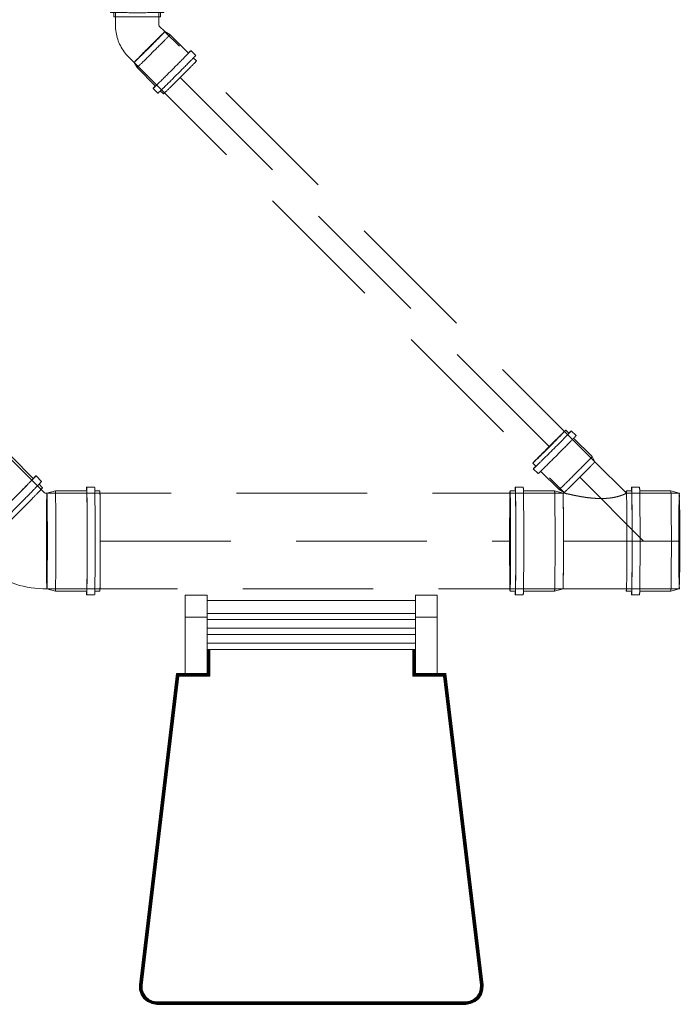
# Model space of a CAD drawing. Header units: millimetres. Extents: x -121 to 21848, y 1231 to 38988.
# Tile 15 of 70: x 8533 to 9291, y 34248 to 35379. Entities that reach past the tile are written whole.
import ezdxf

# ---------------------------------------------------------------- set-up
doc = ezdxf.new("R2010")
doc.units = ezdxf.units.MM
doc.linetypes.add('ADSK_Скрыто', pattern=[300, 150, -150])
doc.linetypes.add('ADSK_Штриховая_ш3 п1_5', pattern=[225, 150, -75])
for name, color, linetype, lineweight in [('A-DETL-____-HDLN', 90, 'ADSK_Скрыто', 9), ('A-DETL-____-MBND', 5, 'ADSK_Штриховая_ш3 п1_5', 20), ('I-FURN-____-OTLN', 30, 'Continuous', 20)]:
    doc.layers.add(name, color=color, linetype=linetype, lineweight=lineweight)

# ---------------------------------------------------------------- blocks, each defined once
blk = doc.blocks.new('Прямая форма - V line-609739-В_Этаж 01_Канализация')
at = {"layer": 'I-FURN-____-OTLN', "color": 9}
for p, q in [((255.3, 875), (255.3, 900)), ((280.3, 900), (255.3, 900)), ((280.3, 900), (280.3, 875)), ((280.3, 894.1), (519.7, 894.1)), ((519.7, 875), (519.7, 900)), ((544.7, 900), (519.7, 900)), ((544.7, 900), (544.7, 875)), ((255.3, 810), (255.3, 875)), ((280.3, 875), (255.3, 875)), ((519.7, 879.2), (280.3, 879.2)), ((280.3, 875), (280.3, 810)), ((519.7, 872.1), (280.3, 872.1)), ((519.7, 810), (519.7, 875)), ((544.7, 875), (519.7, 875)), ((544.7, 875), (544.7, 810)), ((519.7, 862.1), (280.3, 862.1)), ((519.7, 854.9), (280.3, 854.9)), ((519.7, 844.9), (280.3, 844.9)), ((519.7, 837.8), (280.3, 837.8)), ((280.5, 809.8), (280.5, 837.8)), ((280.9, 809.4), (280.9, 837.8)), ((281.5, 808.8), (281.5, 837.8)), ((282.2, 808.1), (282.2, 837.8)), ((282.9, 807.4), (282.9, 837.8)), ((283.3, 807), (283.3, 837.8)), ((516.7, 837.8), (516.7, 807)), ((517.1, 837.8), (517.1, 807.4)), ((517.8, 837.8), (517.8, 808.1)), ((518.5, 837.8), (518.5, 808.8)), ((519.1, 837.8), (519.1, 809.4)), ((519.5, 837.8), (519.5, 809.8)), ((202.7, 452.4), (245.3, 810)), ((202.9, 452.4), (245.4, 809.8)), ((203.3, 452.3), (245.8, 809.4)), ((203.8, 452.3), (246.3, 808.8)), ((204.5, 452.3), (246.9, 808.1)), ((205.3, 452.2), (247.6, 807.4)), ((205.7, 452.2), (247.9, 807)), ((245.3, 810), (245.2, 810)), ((245.3, 810), (255.3, 810)), ((245.4, 809.8), (245.3, 810)), ((245.4, 809.8), (280.5, 809.8)), ((245.8, 809.4), (245.4, 809.8)), ((245.8, 809.4), (280.9, 809.4)), ((246.3, 808.8), (245.8, 809.4)), ((246.3, 808.8), (281.5, 808.8)), ((246.9, 808.1), (246.3, 808.8)), ((246.9, 808.1), (282.2, 808.1)), ((247.6, 807.4), (246.9, 808.1)), ((247.6, 807.4), (282.9, 807.4)), ((247.9, 807), (247.6, 807.4)), ((247.9, 807), (283.3, 807)), ((280.3, 810), (255.3, 810)), ((280.3, 810), (280.3, 810)), ((280.5, 809.8), (280.3, 810)), ((280.9, 809.4), (280.5, 809.8)), ((281.5, 808.8), (280.9, 809.4)), ((282.2, 808.1), (281.5, 808.8)), ((282.9, 807.4), (282.2, 808.1)), ((283.3, 807), (282.9, 807.4)), ((516.7, 807), (517.1, 807.4)), ((516.7, 807), (552.1, 807)), ((517.1, 807.4), (517.8, 808.1)), ((517.1, 807.4), (552.4, 807.4)), ((517.8, 808.1), (518.5, 808.8)), ((517.8, 808.1), (553.1, 808.1)), ((518.5, 808.8), (519.1, 809.4)), ((518.5, 808.8), (553.7, 808.8)), ((519.1, 809.4), (519.5, 809.8)), ((519.1, 809.4), (554.2, 809.4)), ((519.5, 809.8), (519.7, 810)), ((519.5, 809.8), (554.6, 809.8)), ((544.7, 810), (519.7, 810)), ((519.7, 810), (519.7, 810)), ((544.7, 810), (554.7, 810)), ((552.1, 807), (552.4, 807.4)), ((552.1, 807), (594.3, 452.2)), ((552.4, 807.4), (553.1, 808.1)), ((552.4, 807.4), (594.7, 452.2)), ((553.1, 808.1), (553.7, 808.8)), ((553.1, 808.1), (595.5, 452.3)), ((553.7, 808.8), (554.2, 809.4)), ((553.7, 808.8), (596.2, 452.3)), ((554.2, 809.4), (554.6, 809.8)), ((554.2, 809.4), (596.7, 452.3)), ((554.6, 809.8), (554.7, 810)), ((554.6, 809.8), (597.1, 452.4)), ((554.7, 810), (554.8, 810)), ((554.7, 810), (597.3, 452.4)), ((202.8, 446.8), (202.7, 452.4)), ((202.8, 446.8), (202.7, 452.4)), ((202.7, 452.4), (202.7, 452.4)), ((202.8, 446.8), (202.7, 452.4)), ((202.7, 452.4), (202.9, 452.4)), ((204.5, 441.4), (202.8, 446.8)), ((204.5, 441.4), (202.8, 446.8)), ((204.5, 441.4), (202.8, 446.8)), ((202.8, 446.8), (202.8, 446.8)), ((203, 446.8), (202.8, 446.8)), ((203, 446.8), (202.9, 452.4)), ((202.9, 452.4), (203.3, 452.3)), ((203.4, 446.9), (203, 446.8)), ((204.7, 441.5), (203, 446.8)), ((203.4, 446.9), (203.3, 452.3)), ((203.3, 452.3), (203.8, 452.3)), ((205, 441.7), (203.4, 446.9)), ((204, 446.9), (203.4, 446.9)), ((204, 446.9), (203.8, 452.3)), ((203.8, 452.3), (204.5, 452.3)), ((204.6, 447.1), (204, 446.9)), ((205.5, 441.9), (204, 446.9)), ((204.6, 447.1), (204.5, 452.3)), ((204.5, 452.3), (205.3, 452.2)), ((204.7, 441.5), (204.5, 441.4)), ((207.6, 436.7), (204.5, 441.4)), ((207.6, 436.7), (204.5, 441.4)), ((207.6, 436.7), (204.5, 441.4)), ((204.5, 441.4), (204.5, 441.4)), ((205.4, 447.2), (204.6, 447.1)), ((206.2, 442.2), (204.6, 447.1)), ((205, 441.7), (204.7, 441.5)), ((207.7, 436.9), (204.7, 441.5)), ((205.5, 441.9), (205, 441.7)), ((208, 437.1), (205, 441.7)), ((205.4, 447.2), (205.3, 452.2)), ((205.3, 452.2), (205.7, 452.2)), ((206.8, 442.5), (205.4, 447.2)), ((205.8, 447.2), (205.4, 447.2)), ((206.2, 442.2), (205.5, 441.9)), ((208.5, 437.5), (205.5, 441.9)), ((205.8, 447.2), (205.7, 452.2)), ((207.2, 442.7), (205.8, 447.2)), ((206.8, 442.5), (206.2, 442.2)), ((209, 438), (206.2, 442.2)), ((207.2, 442.7), (206.8, 442.5)), ((209.5, 438.5), (206.8, 442.5)), ((209.8, 438.7), (207.2, 442.7)), ((592.8, 442.7), (590.2, 438.7)), ((593.2, 442.5), (590.5, 438.5)), ((593.8, 442.2), (591, 438)), ((594.5, 441.9), (591.5, 437.5)), ((595, 441.7), (592, 437.1)), ((595.3, 441.5), (592.3, 436.9)), ((595.5, 441.4), (592.4, 436.7)), ((595.5, 441.4), (592.4, 436.7)), ((595.5, 441.4), (592.4, 436.7)), ((594.2, 447.2), (592.8, 442.7)), ((592.8, 442.7), (593.2, 442.5)), ((594.6, 447.2), (593.2, 442.5)), ((593.2, 442.5), (593.8, 442.2)), ((595.4, 447.1), (593.8, 442.2)), ((593.8, 442.2), (594.5, 441.9)), ((594.3, 452.2), (594.2, 447.2)), ((594.2, 447.2), (594.6, 447.2)), ((594.3, 452.2), (594.7, 452.2)), ((596, 446.9), (594.5, 441.9)), ((594.5, 441.9), (595, 441.7)), ((594.7, 452.2), (594.6, 447.2)), ((594.6, 447.2), (595.4, 447.1)), ((594.7, 452.2), (595.5, 452.3)), ((596.6, 446.9), (595, 441.7)), ((595, 441.7), (595.3, 441.5)), ((597, 446.8), (595.3, 441.5)), ((595.3, 441.5), (595.5, 441.4)), ((595.5, 452.3), (595.4, 447.1)), ((595.4, 447.1), (596, 446.9)), ((595.5, 452.3), (596.2, 452.3)), ((597.2, 446.8), (595.5, 441.4)), ((597.2, 446.8), (595.5, 441.4)), ((597.2, 446.8), (595.5, 441.4)), ((595.5, 441.4), (595.5, 441.4)), ((596.2, 452.3), (596, 446.9)), ((596, 446.9), (596.6, 446.9)), ((596.2, 452.3), (596.7, 452.3)), ((596.7, 452.3), (596.6, 446.9)), ((596.6, 446.9), (597, 446.8)), ((596.7, 452.3), (597.1, 452.4)), ((597.1, 452.4), (597, 446.8)), ((597, 446.8), (597.2, 446.8)), ((597.1, 452.4), (597.3, 452.4)), ((597.3, 452.4), (597.2, 446.8)), ((597.3, 452.4), (597.2, 446.8)), ((597.3, 452.4), (597.2, 446.8)), ((597.2, 446.8), (597.2, 446.8)), ((597.3, 452.4), (597.3, 452.4)), ((207.7, 436.9), (207.6, 436.7)), ((211.8, 433.1), (207.6, 436.7)), ((211.8, 433.1), (207.6, 436.7)), ((211.9, 433.1), (207.6, 436.7)), ((207.6, 436.7), (207.6, 436.7)), ((208, 437.1), (207.7, 436.9)), ((212, 433.3), (207.7, 436.9)), ((208.5, 437.5), (208, 437.1)), ((212.2, 433.6), (208, 437.1)), ((209, 438), (208.5, 437.5)), ((212.5, 434.1), (208.5, 437.5)), ((209.5, 438.5), (209, 438)), ((212.8, 434.7), (209, 438)), ((209.8, 438.7), (209.5, 438.5)), ((213.3, 435.3), (209.5, 438.5)), ((213.5, 435.7), (209.8, 438.7)), ((217, 430.8), (211.8, 433.1)), ((217, 430.8), (211.8, 433.1)), ((211.9, 433.1), (211.8, 433.1)), ((212, 433.3), (211.9, 433.1)), ((217, 430.8), (211.9, 433.1)), ((212.2, 433.6), (212, 433.3)), ((217, 431), (212, 433.3)), ((212.5, 434.1), (212.2, 433.6)), ((217.1, 431.4), (212.2, 433.6)), ((212.8, 434.7), (212.5, 434.1)), ((217.3, 431.9), (212.5, 434.1)), ((213.3, 435.3), (212.8, 434.7)), ((217.5, 432.6), (212.8, 434.7)), ((213.5, 435.7), (213.3, 435.3)), ((217.7, 433.3), (213.3, 435.3)), ((217.8, 433.7), (213.5, 435.7)), ((217.1, 431.4), (217, 431)), ((222.5, 430.2), (217, 431)), ((217, 431), (217, 430.8)), ((222.5, 430), (217, 430.8)), ((222.5, 430), (217, 430.8)), ((222.5, 430), (217, 430.8)), ((217, 430.8), (217, 430.8)), ((217.3, 431.9), (217.1, 431.4)), ((222.6, 430.6), (217.1, 431.4)), ((217.5, 432.6), (217.3, 431.9)), ((222.6, 431.2), (217.3, 431.9)), ((217.7, 433.3), (217.5, 432.6)), ((222.7, 431.9), (217.5, 432.6)), ((217.8, 433.7), (217.7, 433.3)), ((222.7, 432.6), (217.7, 433.3)), ((222.7, 433), (217.8, 433.7)), ((222.6, 430.6), (222.5, 430.2)), ((577.5, 430.2), (222.5, 430.2)), ((222.5, 430.2), (222.5, 430)), ((577.5, 430), (222.5, 430)), ((222.5, 430), (222.5, 430)), ((222.7, 431.9), (222.6, 431.2)), ((577.4, 431.2), (222.6, 431.2)), ((222.6, 431.2), (222.6, 430.6)), ((577.4, 430.6), (222.6, 430.6)), ((577.3, 433), (222.7, 433)), ((222.7, 433), (222.7, 432.6)), ((577.3, 432.6), (222.7, 432.6)), ((222.7, 432.6), (222.7, 431.9)), ((577.3, 431.9), (222.7, 431.9)), ((582.2, 433.7), (577.3, 433)), ((582.3, 433.3), (577.3, 432.6)), ((577.3, 433), (577.3, 432.6)), ((582.5, 432.6), (577.3, 431.9)), ((577.3, 432.6), (577.3, 431.9)), ((577.3, 431.9), (577.4, 431.2)), ((582.7, 431.9), (577.4, 431.2)), ((582.9, 431.4), (577.4, 430.6)), ((577.4, 431.2), (577.4, 430.6)), ((577.4, 430.6), (577.5, 430.2)), ((583, 431), (577.5, 430.2)), ((583, 430.8), (577.5, 430)), ((583, 430.8), (577.5, 430)), ((583, 430.8), (577.5, 430)), ((577.5, 430.2), (577.5, 430)), ((577.5, 430), (577.5, 430)), ((586.5, 435.7), (582.2, 433.7)), ((582.2, 433.7), (582.3, 433.3)), ((586.7, 435.3), (582.3, 433.3)), ((582.3, 433.3), (582.5, 432.6)), ((587.2, 434.7), (582.5, 432.6)), ((582.5, 432.6), (582.7, 431.9)), ((587.5, 434.1), (582.7, 431.9)), ((582.7, 431.9), (582.9, 431.4)), ((587.8, 433.6), (582.9, 431.4)), ((582.9, 431.4), (583, 431)), ((588, 433.3), (583, 431)), ((588.2, 433.1), (583, 430.8)), ((588.2, 433.1), (583, 430.8)), ((588.1, 433.1), (583, 430.8)), ((583, 431), (583, 430.8)), ((583, 430.8), (583, 430.8)), ((590.2, 438.7), (586.5, 435.7)), ((586.5, 435.7), (586.7, 435.3)), ((590.5, 438.5), (586.7, 435.3)), ((586.7, 435.3), (587.2, 434.7)), ((591, 438), (587.2, 434.7)), ((587.2, 434.7), (587.5, 434.1)), ((591.5, 437.5), (587.5, 434.1)), ((587.5, 434.1), (587.8, 433.6)), ((592, 437.1), (587.8, 433.6)), ((587.8, 433.6), (588, 433.3)), ((592.3, 436.9), (588, 433.3)), ((588, 433.3), (588.1, 433.1)), ((592.4, 436.7), (588.1, 433.1)), ((588.1, 433.1), (588.2, 433.1)), ((592.4, 436.7), (588.2, 433.1)), ((592.4, 436.7), (588.2, 433.1)), ((590.2, 438.7), (590.5, 438.5)), ((590.5, 438.5), (591, 438)), ((591, 438), (591.5, 437.5)), ((591.5, 437.5), (592, 437.1)), ((592, 437.1), (592.3, 436.9)), ((592.3, 436.9), (592.4, 436.7)), ((592.4, 436.7), (592.4, 436.7))]:
    blk.add_line(p, q, dxfattribs=at)
blk = doc.blocks.new('Прямая форма - FU - 059-609740-В_Этаж 01_Канализация')
blk.add_blockref('Прямая форма - V line-609739-В_Этаж 01_Канализация', (0, 0))
blk = doc.blocks.new('V line_ifc_RVT-1-В_Этаж 01_Канализация')
at = {"layer": 'I-FURN-____-OTLN', "color": 9, "lineweight": 20}
blk.add_blockref('Прямая форма - FU - 059-609740-В_Этаж 01_Канализация', (28223.2, 33817.6), dxfattribs=at)
blk = doc.blocks.new('ADSK_ППР_Отвод канализационный_Составной - Отвод раструбный-V4-В_Этаж 01_Канализация')
at = {"layer": 'A-DETL-____-HDLN', "color": 12}
for centre, major_axis, start_param, end_param in [((28230.9, 34843.5), (38.9, 38.9), 0.004142, 2.696936), ((28230.9, 34843.5), (38.9, 38.9), 0.411861, 0.527741), ((28230.9, 34843.5), (38.9, 38.9), 5.838528, 5.901051), ((28230.9, 34843.5), (38.9, 38.9), 5.855025, 5.891655), ((28230.9, 34843.5), (38.9, 38.9), 5.959984, 6.266116), ((28230.9, 34843.5), (38.9, 38.9), 0.004142, 0.265941), ((28230.9, 34843.5), (38.9, 38.9), 0.8678, 0.941967), ((28230.9, 34843.5), (38.9, 38.9), 5.499119, 5.501929), ((28230.9, 34843.5), (38.9, 38.9), 5.761217, 5.763728), ((28230.9, 34843.5), (38.9, 38.9), 5.237132, 5.24013), ((28230.9, 34843.5), (38.9, 38.9), 1.337647, 1.382304), ((28230.9, 34843.5), (38.9, 38.9), 4.975183, 4.97833), ((28263.2, 34811.2), (43.8, 43.8), 0, 0.004142), ((28230.9, 34843.5), (38.9, 38.9), 1.767573, 1.81223), ((28230.9, 34843.5), (38.9, 38.9), 4.451304, 4.454731), ((28230.9, 34843.5), (38.9, 38.9), 4.713254, 4.716531), ((28319.5, 34779.9), (0, 55), 6.017244, 6.02445), ((28230.9, 34843.5), (38.9, 38.9), 4.18932, 4.192932), ((28319.5, 34779.9), (0, 55), 5.846822, 5.887499), ((28319.5, 34779.9), (0, 55), 5.773578, 5.77649), ((28319.5, 34779.9), (0, 55), 5.755445, 5.759948), ((28230.9, 34843.5), (38.9, 38.9), 3.927221, 3.931133), ((28230.9, 34843.5), (38.9, 38.9), 2.20791, 2.282077), ((28319.5, 34779.9), (0, 55), 5.493645, 5.49755), ((28230.9, 34843.5), (38.9, 38.9), 2.844667, 3.141593), ((28230.9, 34843.5), (38.9, 38.9), 3.16349, 3.471328), ((28230.9, 34843.5), (38.9, 38.9), 2.622136, 2.738015), ((28230.9, 34843.5), (38.9, 38.9), 3.524659, 3.594534), ((28230.9, 34843.5), (38.9, 38.9), 3.537279, 3.578414), ((28319.5, 34779.9), (0, 55), 5.231846, 5.235467), ((28319.5, 34779.9), (0, 55), 4.970046, 4.97348), ((28319.5, 34779.9), (0, 55), 4.708247, 4.71153), ((28319.5, 34779.9), (0, 55), 4.446448, 4.44959), ((28319.5, 34779.9), (0, 55), 4.184648, 4.187639), ((28319.5, 34779.9), (0, 55), 3.66105, 3.925651), ((28365.2, 34779.9), (0, 61.9), 3.137451, 3.141593)]:
    blk.add_ellipse(centre, major_axis=major_axis, ratio=0.01, start_param=start_param, end_param=end_param, dxfattribs=at)
at = {"layer": 'A-DETL-____-MBND', "color": 22}
for p, q in [((28278.5, 34877.4), (28269.8, 34882.4)), ((28316.4, 34835.7), (28269.8, 34882.4)), ((28303.9, 34851.9), (28278.5, 34877.4)), ((28313.4, 34848.5), (28307, 34855)), ((28314.6, 34841.2), (28310.3, 34845.5)), ((28319.5, 34834.9), (28318.5, 34834.9)), ((28329.2, 34837.5), (28319.5, 34834.9)), ((28365.2, 34837.5), (28329.2, 34837.5)), ((28374.3, 34841.8), (28365.2, 34841.8)), ((28380.3, 34837.5), (28374.3, 34837.5)), ((28192, 34804.6), (28197, 34795.9)), ((28192, 34804.6), (28238.7, 34757.9)), ((28197, 34795.9), (28222.5, 34770.5)), ((28219.4, 34767.4), (28225.8, 34761)), ((28228.9, 34764), (28233.1, 34759.8)), ((28318.5, 34724.9), (28319.5, 34724.9)), ((28319.5, 34724.9), (28329.2, 34722.3)), ((28329.2, 34722.3), (28365.2, 34722.3)), ((28374.3, 34722.3), (28380.3, 34722.3)), ((28365.2, 34718), (28374.3, 34718))]:
    blk.add_line(p, q, dxfattribs=at)
at = {"layer": 'A-DETL-____-MBND', "color": 22, "flags": 128}
for points in [[(28317.4, 34835.1), (28317.3, 34835.1), (28317.2, 34835.2), (28317.1, 34835.2), (28317, 34835.3), (28316.9, 34835.4), (28316.8, 34835.4), (28316.7, 34835.5), (28316.6, 34835.6), (28316.5, 34835.6), (28316.4, 34835.7)], [(28318.5, 34834.9), (28318.4, 34834.9), (28318.2, 34834.9), (28318.1, 34834.9), (28318, 34834.9), (28317.9, 34834.9), (28317.8, 34834.9), (28317.7, 34835), (28317.6, 34835), (28317.5, 34835), (28317.4, 34835.1)], [(28238.7, 34757.9), (28241.9, 34754.8), (28245.3, 34751.8), (28248.8, 34748.9), (28252.4, 34746.2), (28256.1, 34743.7), (28259.9, 34741.2), (28263.8, 34739), (28267.8, 34736.9), (28271.9, 34734.9), (28275.3, 34733.5)], [(28275.3, 34733.5), (28279.5, 34731.8), (28283.8, 34730.3), (28288.1, 34729), (28292.4, 34727.9), (28296.9, 34726.9), (28301.3, 34726.2), (28305.8, 34725.6), (28310.3, 34725.2), (28314.8, 34724.9), (28318.5, 34724.9)]]:
    blk.add_lwpolyline(points, dxfattribs=at)
at = {"layer": 'A-DETL-____-MBND', "color": 22}
for centre, major_axis, start_param, end_param in [((28230.9, 34843.5), (38.9, 38.9), 5.811897, 5.838528), ((28230.9, 34843.5), (38.9, 38.9), 6.025528, 6.283185), ((28237.7, 34836.6), (40.7, 40.7), 3.145735, 6.285865), ((28230.9, 34843.5), (38.9, 38.9), 5.347949, 5.423907), ((28230.9, 34843.5), (38.9, 38.9), 5.423669, 5.498214), ((28230.9, 34843.5), (38.9, 38.9), 5.763728, 5.814093), ((28230.9, 34843.5), (38.9, 38.9), 4.97833, 5.236228), ((28230.9, 34843.5), (38.9, 38.9), 5.24013, 5.349503), ((28263.2, 34811.2), (43.8, 43.8), 3.145735, 6.287327), ((28269.6, 34804.7), (43.8, 43.8), 3.145735, 6.287327), ((28230.9, 34843.5), (38.9, 38.9), 4.716531, 4.909165), ((28230.9, 34843.5), (38.9, 38.9), 4.910682, 4.94093), ((28230.9, 34843.5), (38.9, 38.9), 4.941589, 4.974278), ((28263.2, 34811.2), (40.7, 40.7), 5.389729, 6.287327), ((28263.2, 34811.2), (43.8, 43.8), 0.004142, 0.314092), ((28230.9, 34843.5), (38.9, 38.9), 4.192932, 4.4504), ((28230.9, 34843.5), (38.9, 38.9), 4.454731, 4.491508), ((28230.9, 34843.5), (38.9, 38.9), 4.492131, 4.526328), ((28230.9, 34843.5), (38.9, 38.9), 4.523897, 4.712349), ((28273.9, 34800.5), (40.7, 40.7), 3.145735, 6.287327), ((28319.5, 34779.9), (0, 55), 6.150203, 6.279043), ((28319.5, 34779.9), (0, 55), 5.888403, 6.017244), ((28329.2, 34779.9), (0, 57.6), 3.138913, 6.279043), ((28365.2, 34779.9), (0, 61.9), 0, 0.318398), ((28365.2, 34779.9), (0, 61.9), 3.137451, 6.279043), ((28365.2, 34779.9), (0, 57.6), 5.381446, 6.279043), ((28374.3, 34779.9), (0, 61.9), 3.137451, 6.279043), ((28380.3, 34779.9), (0, 57.6), 3.137451, 6.279043), ((28230.9, 34843.5), (38.9, 38.9), 4.083559, 4.188415), ((28319.5, 34779.9), (0, 55), 5.806036, 5.830244), ((28319.5, 34779.9), (0, 55), 5.498454, 5.755445), ((28230.9, 34843.5), (38.9, 38.9), 3.931133, 4.009392), ((28230.9, 34843.5), (38.9, 38.9), 4.007334, 4.084236), ((28319.5, 34779.9), (0, 55), 5.415386, 5.493645), ((28319.5, 34779.9), (0, 55), 5.340541, 5.417444), ((28319.5, 34779.9), (0, 55), 5.236371, 5.341219), ((28230.9, 34843.5), (38.9, 38.9), 3.145735, 3.274575), ((28230.9, 34843.5), (38.9, 38.9), 3.407534, 3.536375), ((28230.9, 34843.5), (38.9, 38.9), 3.594534, 3.618742), ((28230.9, 34843.5), (38.9, 38.9), 3.669333, 3.683423), ((28319.5, 34779.9), (0, 55), 4.974384, 5.231846), ((28319.5, 34779.9), (0, 55), 4.945539, 4.970046), ((28319.5, 34779.9), (0, 55), 4.89845, 4.947564), ((28319.5, 34779.9), (0, 55), 4.712434, 4.900881), ((28263.2, 34811.2), (40.7, 40.7), 3.145735, 4.043332), ((28319.5, 34779.9), (0, 55), 4.515613, 4.708247), ((28263.2, 34811.2), (43.8, 43.8), 2.824021, 3.141593), ((28319.5, 34779.9), (0, 55), 4.471766, 4.514096), ((28319.5, 34779.9), (0, 55), 4.450495, 4.470955), ((28319.5, 34779.9), (0, 55), 4.188544, 4.446448), ((28319.5, 34779.9), (0, 55), 4.075275, 4.184648), ((28319.5, 34779.9), (0, 55), 4.000871, 4.076829), ((28319.5, 34779.9), (0, 55), 3.926555, 4.001109), ((28365.2, 34779.9), (0, 57.6), 3.137451, 4.035049), ((28319.5, 34779.9), (0, 55), 3.610685, 3.66105), ((28319.5, 34779.9), (0, 55), 3.141593, 3.39925), ((28319.5, 34779.9), (0, 55), 3.58625, 3.612881), ((28365.2, 34779.9), (0, 61.9), 2.828245, 3.137451)]:
    blk.add_ellipse(centre, major_axis=major_axis, ratio=0.01, start_param=start_param, end_param=end_param, dxfattribs=at)
blk = doc.blocks.new('ADSK_ППР_Отвод канализационный_Составной - Отвод раструбный-1566427-В_Этаж 01_Канализация')
at = {"layer": 'A-DETL-____-HDLN', "color": 12, "flags": 128}
blk.add_lwpolyline([(28448.6, 35371.6), (28448.6, 35371.7), (28448.5, 35371.7)], dxfattribs=at)
at = {"layer": 'A-DETL-____-HDLN', "color": 12}
for centre, major_axis, start_param, end_param in [((28423.2, 35431.6), (25, 0), 2.883935, 3.141593), ((28423.2, 35431.6), (25, 0), 2.489684, 2.540746), ((28423.2, 35431.6), (-25, 0), 3.145735, 5.659009), ((28423.2, 35431.6), (25, 0), 1.875704, 1.911813), ((28423.2, 35431.6), (25, 0), 4.976273, 4.97833), ((28423.2, 35431.6), (25, 0), 1.238063, 1.274172), ((28423.2, 35431.6), (25, 0), 0.609131, 0.660193), ((28423.2, 35431.6), (-25, 0), 3.145735, 3.407534), ((28423.2, 35395.1), (30.8, 0), 0, 0.004142), ((28463.2, 35321.7), (21.8, 21.8), 3.137451, 3.141593)]:
    blk.add_ellipse(centre, major_axis=major_axis, ratio=0.01, start_param=start_param, end_param=end_param, dxfattribs=at)
at = {"layer": 'A-DETL-____-MBND', "color": 22}
for p, q in [((28398.2, 35431.6), (28396.5, 35425.1)), ((28396.5, 35425.1), (28396.5, 35395.1)), ((28398.2, 35431.6), (28398.2, 35372.5)), ((28450, 35425.1), (28448.2, 35431.6)), ((28448.2, 35372.5), (28448.2, 35431.6)), ((28450, 35395.1), (28450, 35425.1)), ((28392.4, 35395.1), (28392.4, 35387.3)), ((28396.5, 35387.3), (28396.5, 35382.3)), ((28450, 35382.3), (28450, 35387.3)), ((28454, 35387.3), (28454, 35395.1)), ((28455.1, 35365.2), (28448.6, 35371.6)), ((28460.9, 35361.8), (28455.1, 35365.2)), ((28482.1, 35340.6), (28460.9, 35361.8)), ((28490.5, 35337.9), (28485, 35343.4)), ((28413.3, 35336.2), (28419.7, 35329.8)), ((28491.2, 35331.5), (28487.6, 35335.1)), ((28419.7, 35329.8), (28423.1, 35323.9)), ((28423.1, 35323.9), (28444.3, 35302.7)), ((28441.4, 35299.9), (28446.9, 35294.4)), ((28449.8, 35297.2), (28453.3, 35293.7))]:
    blk.add_line(p, q, dxfattribs=at)
at = {"layer": 'A-DETL-____-MBND', "color": 22, "flags": 128}
for points in [[(28398.2, 35372.5), (28398.3, 35370.5), (28398.4, 35368.4), (28398.6, 35366.4), (28398.9, 35364.3), (28399.3, 35362.3), (28399.7, 35360.3), (28400.2, 35358.3), (28400.8, 35356.4), (28401.5, 35354.4), (28402.1, 35352.9)], [(28448.3, 35372), (28448.3, 35372.1), (28448.3, 35372.1), (28448.3, 35372.2), (28448.3, 35372.2), (28448.3, 35372.3), (28448.3, 35372.3), (28448.2, 35372.4), (28448.2, 35372.4), (28448.2, 35372.5), (28448.2, 35372.5)], [(28448.6, 35371.6), (28448.6, 35371.6), (28448.6, 35371.7), (28448.5, 35371.7), (28448.5, 35371.8), (28448.5, 35371.8), (28448.4, 35371.8), (28448.4, 35371.9), (28448.4, 35371.9), (28448.4, 35372), (28448.3, 35372)], [(28402.1, 35352.9), (28403, 35351), (28403.9, 35349.2), (28404.8, 35347.4), (28405.9, 35345.6), (28407, 35343.9), (28408.2, 35342.2), (28409.4, 35340.5), (28410.7, 35339), (28412.1, 35337.4), (28413.3, 35336.2)]]:
    blk.add_lwpolyline(points, dxfattribs=at)
at = {"layer": 'A-DETL-____-MBND', "color": 22}
for centre, major_axis, start_param, end_param in [((28423.2, 35425.1), (26.8, 0), 3.145735, 6.283185), ((28423.2, 35431.6), (25, 0), 3.407534, 3.663941), ((28423.2, 35431.6), (25, 0), 3.669333, 3.763339), ((28423.2, 35431.6), (25, 0), 3.774053, 3.803397), ((28423.2, 35431.6), (25, 0), 3.801785, 3.926324), ((28423.2, 35431.6), (25, 0), 3.931133, 4.188407), ((28423.2, 35431.6), (25, 0), 4.192932, 4.400269), ((28423.2, 35431.6), (25, 0), 4.415765, 4.450394), ((28423.2, 35431.6), (25, 0), 4.454731, 4.712344), ((28423.2, 35431.6), (-25, 0), 1.574938, 1.832691), ((28423.2, 35431.6), (25, 0), 4.97833, 5.017297), ((28423.2, 35431.6), (25, 0), 5.032846, 5.236234), ((28423.2, 35431.6), (25, 0), 5.24013, 5.498223), ((28423.2, 35431.6), (25, 0), 5.501929, 5.631276), ((28423.2, 35431.6), (25, 0), 5.62962, 5.659009), ((28423.2, 35431.6), (25, 0), 5.669906, 5.760311), ((28423.2, 35431.6), (25, 0), 5.763728, 6.022712), ((28423.2, 35431.6), (25, 0), 6.025528, 6.283185), ((28423.2, 35395.1), (30.8, 0), 2.706521, 3.141593), ((28423.2, 35395.1), (30.8, 0), 3.145735, 6.287327), ((28423.2, 35387.3), (-30.8, 0), 0.004142, 3.145735), ((28423.2, 35395.1), (26.7, 0), 3.145735, 3.774053), ((28423.2, 35395.1), (26.8, 0), 5.659009, 6.283185), ((28423.2, 35395.1), (30.8, 0), 0.004142, 0.398099), ((28423.2, 35382.3), (26.8, 0), 3.145735, 6.283185), ((28437.4, 35347.5), (17.7, 17.7), 6.025041, 6.279043), ((28442, 35342.9), (18.9, 18.9), 3.141593, 6.279043), ((28437.4, 35347.5), (17.7, 17.7), 5.024445, 5.231846), ((28437.4, 35347.5), (17.7, 17.7), 5.236378, 5.493645), ((28437.4, 35347.5), (17.7, 17.7), 5.498456, 5.622993), ((28437.4, 35347.5), (17.7, 17.7), 5.661222, 5.755445), ((28437.4, 35347.5), (17.7, 17.7), 5.76082, 6.017244), ((28437.4, 35347.5), (17.7, 17.7), 4.407481, 4.446448), ((28437.4, 35347.5), (17.7, 17.7), 4.450487, 4.708247), ((28437.4, 35347.5), (17.7, 17.7), 4.712443, 4.970046), ((28463.2, 35321.7), (21.8, 21.8), 3.137451, 6.279043), ((28437.4, 35347.5), (17.7, 17.7), 4.975507, 5.022406), ((28463.2, 35321.7), (21.8, 21.8), 0, 0.435071), ((28437.4, 35347.5), (17.7, 17.7), 3.141593, 3.66105), ((28437.4, 35347.5), (17.7, 17.7), 3.664471, 3.755093), ((28437.4, 35347.5), (17.7, 17.7), 3.793502, 3.922849), ((28437.4, 35347.5), (17.7, 17.7), 3.926551, 4.184648), ((28437.4, 35347.5), (17.7, 17.7), 4.188537, 4.391996), ((28468.7, 35316.1), (21.8, 21.8), 3.137451, 6.279043), ((28472.3, 35312.6), (18.9, 18.9), 3.141593, 6.279043), ((28463.2, 35321.7), (18.9, 18.9), 5.650725, 6.279043), ((28463.2, 35321.7), (21.8, 21.8), 2.710293, 3.137451), ((28463.2, 35321.7), (18.9, 18.9), 3.141593, 3.765769)]:
    blk.add_ellipse(centre, major_axis=major_axis, ratio=0.01, start_param=start_param, end_param=end_param, dxfattribs=at)
blk = doc.blocks.new('ADSK_ППР_Тройник канализационный_Составной - Тройник канализационный-V6-В_Этаж 01_Канализация')
at = {"layer": 'A-DETL-____-HDLN', "color": 12}
for centre, major_axis, start_param, end_param in [((28896.6, 34888.3), (17.7, 17.7), 0.004142, 2.829945), ((28896.6, 34888.3), (18.9, 18.9), 0.156599, 0.697617), ((28896.6, 34888.3), (17.7, 17.7), 5.767529, 6.283185), ((28905.6, 34879.2), (21.8, 21.8), 0, 0.004142), ((28896.6, 34888.3), (18.9, 18.9), 2.45147, 2.985898), ((28896.6, 34888.3), (17.7, 17.7), 3.145735, 3.663187), ((28851.6, 34779.9), (0, 57.6), 0.207275, 0.510911), ((28851.6, 34779.9), (0, 55), 5.830244, 6.279043), ((28912.4, 34779.9), (0, 55), 6.010325, 6.25755), ((28912.4, 34779.9), (0, 55), 6.017244, 6.02445), ((28931.5, 34853.4), (17.7, 17.7), 3.167247, 3.427554), ((29046, 34779.9), (0, 55), 6.017244, 6.02445), ((28851.6, 34779.9), (0, 55), 0.444657, 3.137451), ((28912.4, 34779.9), (0, 55), 5.755445, 5.759948), ((29046, 34779.9), (0, 55), 5.871324, 5.887499), ((29046, 34779.9), (0, 55), 5.773578, 5.77649), ((28851.6, 34779.9), (0, 57.6), 0.893456, 0.925184), ((28912.4, 34779.9), (0, 55), 5.493645, 5.497557), ((29046, 34779.9), (0, 55), 5.493645, 5.49755), ((28912.4, 34779.9), (0, 55), 5.231846, 5.235467), ((29046, 34779.9), (0, 55), 5.231846, 5.235467), ((28851.6, 34779.9), (0, 57.6), 1.342255, 1.352568), ((28912.4, 34779.9), (0, 55), 4.970046, 4.97348), ((29046, 34779.9), (0, 55), 4.970046, 4.97348), ((28912.4, 34779.9), (0, 55), 4.708247, 4.71153), ((29046, 34779.9), (0, 55), 4.708247, 4.71153), ((28912.4, 34779.9), (0, 55), 4.446448, 4.44959), ((29046, 34779.9), (0, 55), 4.446448, 4.44959), ((28851.6, 34779.9), (0, 57.6), 2.208578, 2.239853), ((28912.4, 34779.9), (0, 55), 4.184648, 4.187639), ((29046, 34779.9), (0, 55), 4.184648, 4.187639), ((28912.4, 34779.9), (0, 55), 3.66105, 3.663561), ((28912.4, 34779.9), (0, 55), 3.922849, 3.925651), ((29046, 34779.9), (0, 55), 3.66105, 3.925651), ((28851.6, 34779.9), (0, 57.6), 2.623344, 2.9357), ((28851.6, 34779.9), (0, 55), 3.141593, 3.58625), ((28857.6, 34779.9), (0, 57.6), 3.137451, 3.141593), ((28912.4, 34779.9), (0, 55), 3.164862, 3.463853), ((28912.4, 34779.9), (0, 55), 3.137451, 3.141593), ((28912.4, 34779.9), (0, 55), 3.524105, 3.58625), ((28912.4, 34779.9), (0, 55), 3.533123, 3.54517), ((28991.2, 34779.9), (0, 57.6), 3.137451, 3.141593), ((29046, 34779.9), (0, 55), 3.137451, 3.141593), ((29046, 34779.9), (0, 55), 3.533123, 3.54517), ((28866.7, 34779.9), (0, 61.9), 3.137451, 3.141593), ((29000.3, 34779.9), (0, 61.9), 3.137451, 3.141593)]:
    blk.add_ellipse(centre, major_axis=major_axis, ratio=0.01, start_param=start_param, end_param=end_param, dxfattribs=at)
at = {"layer": 'A-DETL-____-MBND', "color": 22}
for p, q in [((28919, 34903.7), (28915.5, 34907.2)), ((28927.4, 34901), (28921.9, 34906.5)), ((28945.8, 34876.9), (28924.6, 34898.1)), ((28877.7, 34869.4), (28881.2, 34865.8)), ((28949.1, 34871.1), (28945.8, 34876.9)), ((28985.4, 34834.9), (28949.1, 34871.1)), ((28878.3, 34863), (28883.9, 34857.4)), ((28886.7, 34860.3), (28907.9, 34839.1)), ((28857.6, 34837.5), (28851.6, 34837.5)), ((28866.7, 34841.8), (28857.6, 34841.8)), ((28902.7, 34837.5), (28866.7, 34837.5)), ((28912.4, 34834.9), (28902.7, 34837.5)), ((28907.9, 34839.1), (28913.8, 34835.7)), ((28914.7, 34834.9), (28912.4, 34834.9)), ((28913.8, 34835.7), (28914.7, 34834.8)), ((28991.2, 34837.5), (28985.2, 34837.5)), ((29046, 34834.9), (28985.4, 34834.9)), ((29000.3, 34841.8), (28991.2, 34841.8)), ((29036.3, 34837.5), (29000.3, 34837.5)), ((29046, 34834.9), (29036.3, 34837.5)), ((28851.6, 34722.3), (28857.6, 34722.3)), ((28866.7, 34722.3), (28902.7, 34722.3)), ((28902.7, 34722.3), (28912.4, 34724.9)), ((28912.4, 34724.9), (29046, 34724.9)), ((28985.2, 34722.3), (28991.2, 34722.3)), ((29000.3, 34722.3), (29036.3, 34722.3)), ((29036.3, 34722.3), (29046, 34724.9)), ((28857.6, 34718), (28866.7, 34718)), ((28991.2, 34718), (29000.3, 34718))]:
    blk.add_line(p, q, dxfattribs=at)
for centre, major_axis, start_param, end_param in [((28896.6, 34888.3), (18.9, 18.9), 3.145735, 6.283185), ((28900.1, 34884.7), (21.8, 21.8), 3.145735, 5.659009), ((28905.6, 34879.2), (21.8, 21.8), 3.145735, 6.287327), ((28896.6, 34888.3), (18.9, 18.9), 0.004142, 0.154714), ((28900.1, 34884.7), (18.9, 18.9), 5.659009, 6.283185), ((28900.1, 34884.7), (21.8, 21.8), 5.667002, 6.287327), ((28900.1, 34884.7), (21.8, 21.8), 0.004142, 0.43579), ((28896.6, 34888.3), (18.9, 18.9), 2.987783, 3.141593), ((28900.1, 34884.7), (18.9, 18.9), 3.145735, 3.774053), ((28926.9, 34858), (18.9, 18.9), 3.145735, 6.280506), ((28931.5, 34853.4), (17.7, 17.7), 5.501929, 5.631276), ((28931.5, 34853.4), (17.7, 17.7), 5.669685, 5.760307), ((28931.5, 34853.4), (17.7, 17.7), 5.763728, 6.022685), ((28931.5, 34853.4), (17.7, 17.7), 6.025528, 6.283185), ((28900.1, 34884.7), (21.8, 21.8), 2.706284, 3.141593), ((28931.5, 34853.4), (17.7, 17.7), 4.716531, 4.974291), ((28931.5, 34853.4), (17.7, 17.7), 4.97833, 5.017297), ((28931.5, 34853.4), (17.7, 17.7), 5.032782, 5.236241), ((28931.5, 34853.4), (17.7, 17.7), 5.24013, 5.498226), ((28931.5, 34853.4), (17.7, 17.7), 3.931133, 4.400333), ((28931.5, 34853.4), (17.7, 17.7), 4.454731, 4.712335), ((28851.6, 34779.9), (0, 57.6), 0, 0.206406), ((28851.6, 34779.9), (0, 57.6), 3.137451, 6.279043), ((28857.6, 34779.9), (0, 61.9), 0, 0.317687), ((28857.6, 34779.9), (0, 61.9), 3.137451, 6.279043), ((28857.6, 34779.9), (0, 57.6), 5.381446, 6.279043), ((28866.7, 34779.9), (0, 61.9), 3.137451, 6.279043), ((28902.7, 34779.9), (0, 57.6), 3.137451, 6.279043), ((28912.4, 34779.9), (0, 55), 6.150203, 6.279043), ((28912.4, 34779.9), (0, 55), 5.888403, 6.017244), ((28931.5, 34853.4), (17.7, 17.7), 3.407534, 3.663958), ((28931.5, 34853.4), (17.7, 17.7), 3.669333, 3.734783), ((28931.5, 34853.4), (17.7, 17.7), 3.800233, 3.926322), ((28985.2, 34779.9), (0, 57.6), 0, 0.185699), ((28985.2, 34779.9), (0, 57.6), 3.137451, 6.279043), ((28991.2, 34779.9), (0, 61.9), 0, 0.317687), ((28991.2, 34779.9), (0, 61.9), 3.137451, 6.279043), ((28991.2, 34779.9), (0, 57.6), 5.381446, 6.279043), ((29000.3, 34779.9), (0, 61.9), 3.137451, 6.279043), ((29036.3, 34779.9), (0, 57.6), 3.137451, 6.279043), ((29046, 34779.9), (0, 55), 6.150203, 6.279043), ((29046, 34779.9), (0, 55), 5.888403, 6.017244), ((28912.4, 34779.9), (0, 55), 5.806036, 5.830244), ((29046, 34779.9), (0, 55), 5.806036, 5.830244), ((29046, 34779.9), (0, 55), 5.498454, 5.755445), ((28912.4, 34779.9), (0, 55), 5.415386, 5.493645), ((28912.4, 34779.9), (0, 55), 5.340541, 5.417444), ((28912.4, 34779.9), (0, 55), 5.236371, 5.341219), ((29046, 34779.9), (0, 55), 5.415386, 5.493645), ((29046, 34779.9), (0, 55), 5.340541, 5.417444), ((29046, 34779.9), (0, 55), 5.236371, 5.341219), ((28912.4, 34779.9), (0, 55), 4.974384, 5.231846), ((29046, 34779.9), (0, 55), 4.974384, 5.231846), ((28912.4, 34779.9), (0, 55), 4.945539, 4.970046), ((28912.4, 34779.9), (0, 55), 4.89845, 4.947564), ((28912.4, 34779.9), (0, 55), 4.712434, 4.900881), ((29046, 34779.9), (0, 55), 4.945539, 4.970046), ((29046, 34779.9), (0, 55), 4.89845, 4.947564), ((29046, 34779.9), (0, 55), 4.712434, 4.900881), ((28912.4, 34779.9), (0, 55), 4.515613, 4.708247), ((29046, 34779.9), (0, 55), 4.515613, 4.708247), ((28912.4, 34779.9), (0, 55), 4.188544, 4.446448), ((28912.4, 34779.9), (0, 55), 4.471766, 4.514096), ((28912.4, 34779.9), (0, 55), 4.450495, 4.470955), ((29046, 34779.9), (0, 55), 4.471766, 4.514096), ((29046, 34779.9), (0, 55), 4.450495, 4.470955), ((29046, 34779.9), (0, 55), 4.188544, 4.446448), ((28857.6, 34779.9), (0, 57.6), 3.137451, 4.035049), ((28912.4, 34779.9), (0, 55), 4.075275, 4.184648), ((28912.4, 34779.9), (0, 55), 4.000871, 4.076829), ((28912.4, 34779.9), (0, 55), 3.926555, 4.001109), ((28991.2, 34779.9), (0, 57.6), 3.137451, 4.035049), ((29046, 34779.9), (0, 55), 4.075275, 4.184648), ((29046, 34779.9), (0, 55), 4.000871, 4.076829), ((29046, 34779.9), (0, 55), 3.926555, 4.001109), ((28912.4, 34779.9), (0, 55), 3.569277, 3.66105), ((29046, 34779.9), (0, 55), 3.569277, 3.66105), ((28851.6, 34779.9), (0, 57.6), 2.936568, 3.137451), ((28857.6, 34779.9), (0, 61.9), 2.82177, 3.137451), ((28912.4, 34779.9), (0, 55), 3.141593, 3.39925), ((28912.4, 34779.9), (0, 55), 3.141593, 3.144272), ((28912.4, 34779.9), (0, 55), 3.58625, 3.612881), ((28985.2, 34779.9), (0, 57.6), 2.936532, 3.137451), ((28985.2, 34779.9), (0, 55), 3.497221, 3.58625), ((28991.2, 34779.9), (0, 61.9), 2.82177, 3.137451), ((29046, 34779.9), (0, 55), 3.141593, 3.39925), ((29046, 34779.9), (0, 55), 3.141593, 3.144272), ((29046, 34779.9), (0, 55), 3.58625, 3.612881)]:
    blk.add_ellipse(centre, major_axis=major_axis, ratio=0.01, start_param=start_param, end_param=end_param, dxfattribs=at)
for points, knots in [([(28914.6, 34834.9), (28914.8, 34834.7), (28915.5, 34834.5), (28916.8, 34834.2), (28917.7, 34834.1), (28918.5, 34833.9), (28919.3, 34833.8), (28920.5, 34833.5), (28922.2, 34833.1), (28924, 34832.7), (28925.3, 34832.4), (28926, 34832.3), (28926.6, 34832.2), (28927.1, 34832.1), (28927.9, 34831.9), (28929.3, 34831.7), (28931.2, 34831.3), (28933.3, 34830.9), (28934.9, 34830.6), (28936.2, 34830.5), (28937.4, 34830.3), (28939.1, 34830), (28941.3, 34829.7), (28943.4, 34829.5), (28945.2, 34829.3), (28946.5, 34829.2), (28947.8, 34829.1), (28949.6, 34829), (28951.8, 34828.8), (28954.1, 34828.7), (28955.8, 34828.7), (28957.2, 34828.7), (28958.5, 34828.8), (28960.3, 34828.8), (28962.5, 34829), (28965.2, 34829.2), (28967.7, 34829.5), (28970.2, 34829.9), (28973.5, 34830.6), (28977.1, 34831.5), (28980.7, 34832.8), (28984.3, 34834.2), (28985.4, 34834.8), (28985.4, 34834.9)], [0, 0, 0, 0, 0.0555556, 0.0833333, 0.0972222, 0.1111111, 0.125, 0.1388889, 0.1666667, 0.1944444, 0.2083333, 0.2152778, 0.2222222, 0.2291667, 0.2361111, 0.25, 0.2777778, 0.3055556, 0.3194444, 0.3333333, 0.3472222, 0.3611111, 0.3888889, 0.4166667, 0.4305556, 0.4444444, 0.4583333, 0.4722222, 0.5, 0.5277778, 0.5416667, 0.5555556, 0.5694444, 0.5833333, 0.6111111, 0.6388889, 0.6666667, 0.6944444, 0.7222222, 0.7777778, 0.8333333, 0.8888889, 0.9966149, 0.9966149, 0.9966149, 0.9966149]), ([(28918.3, 34834), (28918.2, 34834), (28917.9, 34834.1), (28917.5, 34834.1), (28916.7, 34834.3), (28915.4, 34834.5), (28914.8, 34834.7), (28914.6, 34834.9)], [0.8888889, 0.8888889, 0.8888889, 0.8888889, 0.8958333, 0.9027778, 0.9166667, 0.9444444, 1, 1, 1, 1])]:
    blk.add_open_spline(points, degree=3, knots=knots, dxfattribs=at)

msp = doc.modelspace()

# ---------------------------------------------------------------- linework, layer by layer
at = {"layer": 'A-DETL-____-HDLN', "color": 12}
for centre, major_axis, ratio, start_param, end_param in [((8682.0889, 35347.483), (17.6777, 17.6777), 0.00998582, 0, 1.570796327), ((8682.0889, 35347.483), (17.6777, 17.6777), 0.00998582, 5.625063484, 5.659425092), ((8682.0889, 35347.483), (17.6777, 17.6777), 0.00998582, 1.570796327, 2.857798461), ((8682.0889, 35347.483), (17.6777, 17.6777), 0.00998582, 4.39389895, 4.406414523), ((8682.0889, 35347.483), (17.6777, 17.6777), 0.00998582, 3.757325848, 3.791520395), ((8682.0889, 35347.483), (17.6777, 17.6777), 0.00998582, 2.879793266, 3.141592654), ((9176.1768, 34853.395), (17.6777, 17.6777), 0.00998582, 5.633242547, 5.667452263), ((9176.1768, 34853.395), (17.6777, 17.6777), 0.00998582, 5.018345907, 5.030879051), ((9176.1768, 34853.395), (17.6777, 17.6777), 0.00998582, 4.402443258, 4.412830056), ((8564.2084, 34779.8596), (0, 55), 0.0099995, 0, 1.570796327), ((9176.1768, 34853.395), (17.6777, 17.6777), 0.00998582, 3.734061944, 3.798321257), ((9290.7102, 34779.8596), (0, 55), 0.0099995, 0, 1.570796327), ((8564.2084, 34779.8596), (0, 55), 0.0099995, 5.847810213, 5.887513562), ((8564.2084, 34779.8596), (0, 55), 0.0099995, 5.757069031, 5.759586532), ((9157.0782, 34779.8596), (0, 55), 0.0099995, 5.847810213, 5.887513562), ((9157.0782, 34779.8596), (0, 55), 0.0099995, 5.757067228, 5.759586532), ((8564.2084, 34779.8596), (0, 55), 0.0099995, 5.494981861, 5.497787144), ((9157.0782, 34779.8596), (0, 55), 0.0099995, 5.494981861, 5.497787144), ((8564.2084, 34779.8596), (0, 55), 0.0099995, 5.232994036, 5.235987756), ((9157.0782, 34779.8596), (0, 55), 0.0099995, 5.232994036, 5.235987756), ((8564.2084, 34779.8596), (0, 55), 0.0099995, 4.971043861, 4.974188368), ((9157.0782, 34779.8596), (0, 55), 0.0099995, 4.971043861, 4.974188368), ((8564.2084, 34779.8596), (0, 55), 0.0099995, 1.570796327, 3.141592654), ((8564.2084, 34779.8596), (0, 55), 0.0099995, 4.709103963, 4.71238898), ((9157.0782, 34779.8596), (0, 55), 0.0099995, 4.709103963, 4.71238898), ((9290.7102, 34779.8596), (0, 55), 0.0099995, 1.570796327, 3.141592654), ((8564.2084, 34779.8596), (0, 55), 0.0099995, 4.447153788, 4.450589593), ((9157.0782, 34779.8596), (0, 55), 0.0099995, 4.447153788, 4.450589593), ((8564.2084, 34779.8596), (0, 55), 0.0099995, 4.185165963, 4.188790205), ((9157.0782, 34779.8596), (0, 55), 0.0099995, 4.185165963, 4.188790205), ((8564.2084, 34779.8596), (0, 55), 0.0099995, 3.660672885, 3.926990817), ((9157.0782, 34779.8596), (0, 55), 0.0099995, 3.660672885, 3.665191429), ((9157.0782, 34779.8596), (0, 55), 0.0099995, 3.923080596, 3.926990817), ((8564.2084, 34779.8596), (0, 55), 0.0099995, 3.396071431, 3.403392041), ((9157.0782, 34779.8596), (0, 55), 0.0099995, 3.396071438, 3.403392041), ((9157.0782, 34779.8596), (0, 55), 0.0099995, 3.533137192, 3.567570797)]:
    msp.add_ellipse(centre, major_axis=major_axis, ratio=ratio, start_param=start_param, end_param=end_param, dxfattribs=at)
at = {"layer": 'A-DETL-____-MBND', "color": 22}
for p, q in [((9193.8545, 34871.0727), (8699.7666, 35365.1607)), ((8664.4113, 35329.8053), (9158.4992, 34835.7174)), ((8717.1494, 35312.4225), (9141.4761, 34888.0958)), ((9249.7123, 34779.8596), (9176.3533, 34853.2185)), ((9157.0782, 34834.8596), (8564.2084, 34834.8596)), ((8625.5703, 34779.8596), (9096.9484, 34779.8596)), ((9290.7102, 34779.8596), (9157.6282, 34779.8596)), ((8564.2084, 34724.8596), (9157.0782, 34724.8596))]:
    msp.add_line(p, q, dxfattribs=at)
for centre, major_axis, ratio, start_param, end_param in [((8682.0889, 35347.483), (17.6777, 17.6777), 0.00998582, 5.024324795, 5.232070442), ((8682.0889, 35347.483), (17.6777, 17.6777), 0.00998582, 5.235987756, 5.494056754), ((8682.0889, 35347.483), (17.6777, 17.6777), 0.00998582, 5.497787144, 5.623073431), ((8682.0889, 35347.483), (17.6777, 17.6777), 0.00998582, 5.661415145, 5.75613734), ((8682.0889, 35347.483), (17.6777, 17.6777), 0.00998582, 5.759586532, 6.018510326), ((8682.0889, 35347.483), (17.6777, 17.6777), 0.00998582, 4.408404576, 4.446269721), ((8682.0889, 35347.483), (17.6777, 17.6777), 0.00998582, 4.450589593, 4.708218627), ((8682.0889, 35347.483), (17.6777, 17.6777), 0.00998582, 4.71238898, 4.970120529), ((8682.0889, 35347.483), (17.6777, 17.6777), 0.00998582, 4.974188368, 5.009975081), ((8682.0889, 35347.483), (17.6777, 17.6777), 0.00998582, 3.403392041, 3.659836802), ((8682.0889, 35347.483), (17.6777, 17.6777), 0.00998582, 3.665191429, 3.755335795), ((8682.0889, 35347.483), (17.6777, 17.6777), 0.00998582, 3.793510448, 3.922205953), ((8682.0889, 35347.483), (17.6777, 17.6777), 0.00998582, 3.926990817, 4.184284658), ((8682.0889, 35347.483), (17.6777, 17.6777), 0.00998582, 4.188790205, 4.391908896), ((9176.1768, 34853.395), (17.6777, 17.6777), 0.00998582, 5.50257214, 5.631252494), ((9176.1768, 34853.395), (17.6777, 17.6777), 0.00998582, 5.669442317, 5.759586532), ((9176.1768, 34853.395), (17.6777, 17.6777), 0.00998582, 5.764941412, 6.021385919), ((9176.1768, 34853.395), (17.6777, 17.6777), 0.00998582, 6.029243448, 6.283185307), ((9176.1768, 34853.395), (17.6777, 17.6777), 0.00998582, 4.716559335, 4.974188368), ((9176.1768, 34853.395), (17.6777, 17.6777), 0.00998582, 4.978508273, 5.016355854), ((9176.1768, 34853.395), (17.6777, 17.6777), 0.00998582, 5.032869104, 5.235987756), ((9176.1768, 34853.395), (17.6777, 17.6777), 0.00998582, 5.240493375, 5.497787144), ((9176.1768, 34853.395), (17.6777, 17.6777), 0.00998582, 3.930721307, 4.188790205), ((9176.1768, 34853.395), (17.6777, 17.6777), 0.00998582, 4.19270758, 4.400453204), ((9176.1768, 34853.395), (17.6777, 17.6777), 0.00998582, 4.414820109, 4.450589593), ((9176.1768, 34853.395), (17.6777, 17.6777), 0.00998582, 4.454657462, 4.71238898), ((8564.2084, 34779.8596), (0, 55), 0.0099995, 6.021385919, 6.1502265), ((9157.0782, 34779.8596), (0, 55), 0.0099995, 6.021385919, 6.283185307), ((9176.1768, 34853.395), (17.6777, 17.6777), 0.00998582, 3.141592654, 3.665191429), ((9176.1768, 34853.395), (17.6777, 17.6777), 0.00998582, 3.668640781, 3.732071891), ((9176.1768, 34853.395), (17.6777, 17.6777), 0.00998582, 3.80031131, 3.926990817), ((8564.2084, 34779.8596), (0, 55), 0.0099995, 5.759586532, 5.807002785), ((9157.0782, 34779.8596), (0, 55), 0.0099995, 5.759586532, 5.807002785), ((9157.0782, 34779.8596), (0, 55), 0.0099995, 5.497787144, 5.756162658), ((8564.2084, 34779.8596), (0, 55), 0.0099995, 5.416268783, 5.494077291), ((8564.2084, 34779.8596), (0, 55), 0.0099995, 5.235987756, 5.341701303), ((9157.0782, 34779.8596), (0, 55), 0.0099995, 5.416268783, 5.494077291), ((9157.0782, 34779.8596), (0, 55), 0.0099995, 5.235987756, 5.341701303), ((8564.2084, 34779.8596), (0, 55), 0.0099995, 4.974188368, 5.232089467), ((9157.0782, 34779.8596), (0, 55), 0.0099995, 4.974188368, 5.232089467), ((8564.2084, 34779.8596), (0, 55), 0.0099995, 4.946893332, 4.970139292), ((8564.2084, 34779.8596), (0, 55), 0.0099995, 4.71238898, 4.899085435), ((9157.0782, 34779.8596), (0, 55), 0.0099995, 4.946893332, 4.970139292), ((9157.0782, 34779.8596), (0, 55), 0.0099995, 4.71238898, 4.899085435), ((8564.2084, 34779.8596), (0, 55), 0.0099995, 4.513563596, 4.708199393), ((9157.0782, 34779.8596), (0, 55), 0.0099995, 4.513563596, 4.708199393), ((8564.2084, 34779.8596), (0, 55), 0.0099995, 4.188790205, 4.446249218), ((8564.2084, 34779.8596), (0, 55), 0.0099995, 4.450589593, 4.472326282), ((9157.0782, 34779.8596), (0, 55), 0.0099995, 4.188790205, 4.446249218), ((9157.0782, 34779.8596), (0, 55), 0.0099995, 4.450589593, 4.472326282), ((8564.2084, 34779.8596), (0, 55), 0.0099995, 3.926990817, 4.002030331), ((8564.2084, 34779.8596), (0, 55), 0.0099995, 4.075693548, 4.184261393), ((9157.0782, 34779.8596), (0, 55), 0.0099995, 3.926990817, 4.002030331), ((9157.0782, 34779.8596), (0, 55), 0.0099995, 4.075693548, 4.184261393), ((9157.0782, 34779.8596), (0, 55), 0.0099995, 3.665191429, 3.922176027), ((8564.2084, 34779.8596), (0, 55), 0.0099995, 3.141592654, 3.270433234), ((8564.2084, 34779.8596), (0, 55), 0.0099995, 3.403392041, 3.568929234), ((9157.0782, 34779.8596), (0, 55), 0.0099995, 3.141592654, 3.270433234), ((9157.0782, 34779.8596), (0, 55), 0.0099995, 3.403392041, 3.532232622), ((9290.7102, 34779.8596), (0, 55), 0.0099995, 3.141592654, 3.270433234)]:
    msp.add_ellipse(centre, major_axis=major_axis, ratio=ratio, start_param=start_param, end_param=end_param, dxfattribs=at)

# ---------------------------------------------------------------- block references
at = {"lineweight": 9}
msp.add_blockref('V line_ifc_RVT-1-В_Этаж 01_Канализация', (-19755.2921, 0), dxfattribs=at)
at = {"layer": 'A-DETL-____-HDLN', "color": 12}
for name in ['ADSK_ППР_Отвод канализационный_Составной - Отвод раструбный-1566427-В_Этаж 01_Канализация', 'ADSK_ППР_Тройник канализационный_Составной - Тройник канализационный-V6-В_Этаж 01_Канализация', 'ADSK_ППР_Отвод канализационный_Составной - Отвод раструбный-V4-В_Этаж 01_Канализация']:
    msp.add_blockref(name, (-19755.2921, 0), dxfattribs=at)

doc.saveas('drawing.dxf')
